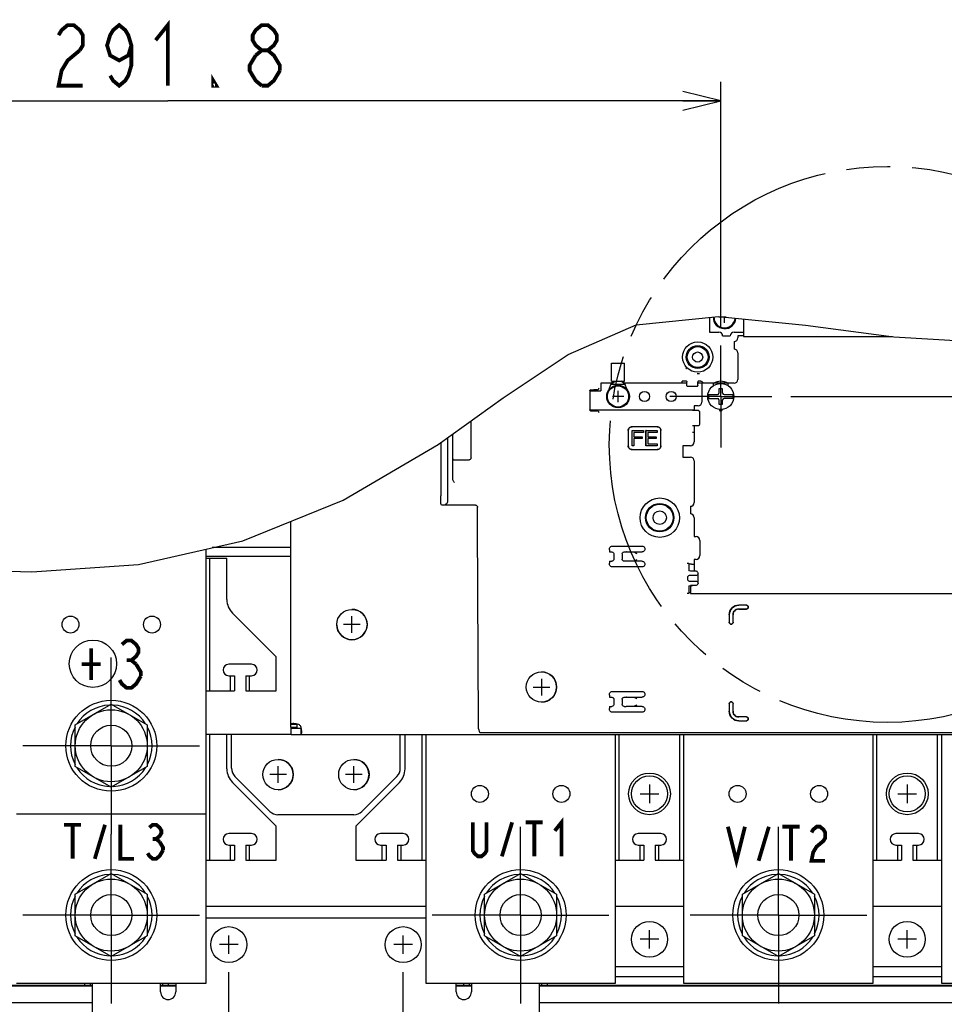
# Model space of a CAD drawing. Extents: x 31 to 410, y 34 to 287.
# Tile 28 of 34: x 219 to 268, y 76 to 128. Entities that reach past the tile are written whole.
import ezdxf

# ---------------------------------------------------------------- set-up
doc = ezdxf.new("R2010")
doc.units = 0
doc.header["$LTSCALE"] = 23.1
doc.linetypes.add('CENTER', pattern=[0.6, 0.375, -0.075, 0.075, -0.075])
doc.linetypes.add('PHANTOM', pattern=[0.8, 0.45, -0.05, 0.1, -0.05, 0.1, -0.05])
doc.layers.get('0').update_dxf_attribs({"linetype": 'CONTINUOUS'})
for name, color, linetype in [('ALL_AXIS', 7, 'CONTINUOUS'), ('ALL_CURVE', 7, 'CONTINUOUS'), ('ALL_DIM', 7, 'CONTINUOUS'), ('ALL_FEATURES', 7, 'CONTINUOUS'), ('ALL_NOTE', 7, 'CONTINUOUS'), ('DEFAULT_3', 7, 'PHANTOM'), ('OBSTRUCTIVE_DTM', 7, 'CONTINUOUS')]:
    doc.layers.add(name, color=color, linetype=linetype)
doc.dimstyles.get("Standard").update_dxf_attribs({"dimtxt": 2.5, "dimasz": 2.5, "dimexe": 1.25, "dimexo": 0.625, "dimtad": 1, "dimcen": 2.5, "dimazin": 3, "dimtfac": 1, "dimtmove": 0, "dimatfit": 3})

# ---------------------------------------------------------------- blocks, each defined once
blk = doc.blocks.new('_OPEN')
at = {"color": 0, "linetype": 'BYBLOCK'}
for p, q in [((0, 0), (-1, 0.25)), ((-1, -0.25), (0, 0)), ((-1, 0), (0, 0))]:
    blk.add_line(p, q, dxfattribs=at)
blk = doc.blocks.new('*D19')
at = {"layer": 'ALL_DIM', "color": 2, "linetype": 'CONTINUOUS'}
for p, q in [((171.355, 73.333), (171.355, 78.333)), ((171.355, 78.333), (171.355, 72.593)), ((224.725, 73.333), (170.355, 73.333)), ((171.355, 60.933), (171.355, 72.593)), ((193.075, 71.853), (170.355, 71.853)), ((171.355, 71.853), (171.355, 60.933))]:
    blk.add_line(p, q, dxfattribs=at)
at = {"layer": 'ALL_DIM', "color": 2, "linetype": 'CONTINUOUS', "xscale": 2, "yscale": 2, "zscale": 2}
for p, rotation in [((171.355, 73.333), 270), ((171.355, 71.853), 90)]:
    blk.add_blockref('_OPEN', p, dxfattribs=dict(at, rotation=rotation))
blk = doc.blocks.new('*D22')
at = {"layer": 'ALL_DIM', "color": 2, "linetype": 'CONTINUOUS'}
for p, q in [((259.525, 107.873), (305.237, 107.873)), ((304.237, 107.873), (304.237, 89.863)), ((304.237, 71.853), (304.237, 89.863)), ((275.875, 71.853), (305.237, 71.853))]:
    blk.add_line(p, q, dxfattribs=at)
at = {"layer": 'ALL_DIM', "color": 2, "linetype": 'CONTINUOUS', "xscale": 2, "yscale": 2, "zscale": 2}
for p, rotation in [((304.237, 107.873), 90), ((304.237, 71.853), 270)]:
    blk.add_blockref('_OPEN', p, dxfattribs=dict(at, rotation=rotation))
blk = doc.blocks.new('*D23')
at = {"layer": 'ALL_DIM', "color": 2, "linetype": 'CONTINUOUS'}
for p, q in [((197.475, 76.253), (197.475, 124.48)), ((255.835, 111.563), (255.835, 124.48)), ((197.475, 123.48), (226.655, 123.48)), ((255.835, 123.48), (226.655, 123.48))]:
    blk.add_line(p, q, dxfattribs=at)
at = {"layer": 'ALL_DIM', "color": 2, "linetype": 'CONTINUOUS', "xscale": 2, "yscale": 2, "zscale": 2, "rotation": 180}
blk.add_blockref('_OPEN', (197.475, 123.48), dxfattribs=at)
at = {"layer": 'ALL_DIM', "color": 2, "linetype": 'CONTINUOUS', "xscale": 2, "yscale": 2, "zscale": 2}
blk.add_blockref('_OPEN', (255.835, 123.48), dxfattribs=at)

msp = doc.modelspace()

# ---------------------------------------------------------------- linework, layer by layer
at = {"color": 7, "linetype": 'CONTINUOUS'}
for p, q in [((251.367, 111.655), (255.713, 112.092)), ((255.713, 112.092), (260.306, 111.642)), ((247.777, 110.097), (251.367, 111.655)), ((260.306, 111.642), (264.965, 111.022)), ((264.965, 111.022), (268.914, 110.781)), ((244.356, 107.803), (247.777, 110.097)), ((240.931, 105.33), (244.356, 107.803)), ((235.906, 102.392), (240.931, 105.33)), ((230.61, 100.259), (235.906, 102.392)), ((225.119, 99.006), (230.61, 100.259)), ((219.487, 98.619), (225.119, 99.006)), ((213.78, 98.762), (219.487, 98.619))]:
    msp.add_line(p, q, dxfattribs=at)
msp.add_circle((222.707, 93.762), 1.25, dxfattribs=at)
at = {"layer": 'ALL_AXIS', "color": 7, "linetype": 'CONTINUOUS'}
for p, q in [((255.235, 112.044), (255.235, 111.273)), ((255.235, 111.273), (255.735, 111.273)), ((256.535, 111.273), (257.035, 111.273)), ((255.935, 111.073), (256.335, 111.073)), ((256.535, 110.773), (256.535, 110.373)), ((256.735, 111.073), (256.735, 110.973)), ((257.035, 111.073), (256.735, 111.073)), ((256.735, 110.173), (256.735, 108.773)), ((250.075, 108.673), (250.075, 109.623)), ((250.075, 109.623), (250.755, 109.623)), ((250.755, 108.673), (250.755, 109.623)), ((250.033, 108.513), (250.245, 108.673)), ((250.033, 108.513), (250.162, 108.673)), ((250.075, 108.673), (250.755, 108.673)), ((250.797, 108.513), (250.585, 108.673)), ((250.797, 108.513), (250.667, 108.673)), ((254.835, 108.573), (254.835, 107.573)), ((255.455, 108.573), (254.835, 108.573)), ((255.455, 108.438), (255.455, 108.573)), ((256.215, 108.573), (256.215, 108.438)), ((256.535, 108.573), (256.215, 108.573)), ((254.435, 107.373), (254.435, 107.133)), ((254.635, 107.373), (254.435, 107.373)), ((254.435, 106.333), (254.435, 105.473)), ((253.835, 105.273), (253.835, 104.673)), ((254.235, 105.273), (253.835, 105.273)), ((253.835, 104.673), (254.235, 104.673)), ((254.435, 104.473), (254.435, 102.273)), ((254.235, 102.073), (254.235, 101.673)), ((254.435, 101.473), (254.435, 100.473)), ((254.435, 100.473), (254.535, 100.473)), ((254.735, 100.273), (254.735, 99.473)), ((254.535, 99.273), (254.435, 99.273)), ((254.435, 99.273), (254.435, 98.645)), ((254.235, 97.873), (254.235, 97.473)), ((254.235, 97.473), (268.135, 97.473)), ((231.075, 93.733), (229.875, 93.733)), ((229.875, 93.133), (230.175, 93.133)), ((229.975, 92.333), (229.975, 93.133)), ((230.175, 93.133), (230.175, 92.333)), ((230.775, 93.133), (230.775, 92.333)), ((230.775, 93.133), (231.075, 93.133)), ((230.975, 92.333), (230.975, 93.133)), ((228.875, 92.333), (230.175, 92.333)), ((230.775, 92.333), (232.375, 92.333)), ((221.775, 90.529), (223.675, 91.626)), ((223.675, 91.626), (225.575, 90.529)), ((221.775, 88.336), (221.775, 90.529)), ((225.575, 90.529), (225.575, 88.336)), ((233.475, 90.393), (233.155, 90.393)), ((233.175, 90.033), (233.175, 90.353)), ((233.175, 90.033), (233.396, 90.033)), ((223.675, 87.239), (221.775, 88.336)), ((225.575, 88.336), (223.675, 87.239)), ((231.075, 84.793), (229.875, 84.793)), ((239.075, 84.793), (237.875, 84.793)), ((252.675, 84.793), (251.475, 84.793)), ((266.275, 84.793), (265.075, 84.793)), ((229.875, 84.193), (230.175, 84.193)), ((229.975, 83.393), (229.975, 84.193)), ((230.175, 84.193), (230.175, 83.393)), ((230.775, 84.193), (230.775, 83.393)), ((230.775, 84.193), (231.075, 84.193)), ((230.975, 83.393), (230.975, 84.193)), ((237.875, 84.193), (238.175, 84.193)), ((237.975, 83.393), (237.975, 84.193)), ((238.175, 84.193), (238.175, 83.393)), ((238.775, 84.193), (239.075, 84.193)), ((238.775, 84.193), (238.775, 83.393)), ((238.975, 83.393), (238.975, 84.193)), ((251.475, 84.193), (251.775, 84.193)), ((251.575, 83.393), (251.575, 84.193)), ((251.775, 84.193), (251.775, 83.393)), ((252.375, 84.193), (252.675, 84.193)), ((252.375, 84.193), (252.375, 83.393)), ((252.575, 83.393), (252.575, 84.193)), ((265.075, 84.193), (265.375, 84.193)), ((265.175, 83.393), (265.175, 84.193)), ((265.375, 84.193), (265.375, 83.393)), ((265.975, 84.193), (266.275, 84.193)), ((265.975, 84.193), (265.975, 83.393)), ((266.175, 83.393), (266.175, 84.193)), ((228.875, 83.393), (230.175, 83.393)), ((230.775, 83.393), (232.375, 83.393)), ((236.575, 83.393), (238.175, 83.393)), ((238.775, 83.393), (240.075, 83.393)), ((250.475, 83.393), (251.775, 83.393)), ((252.375, 83.393), (253.675, 83.393)), ((264.075, 83.393), (265.375, 83.393)), ((265.975, 83.393), (267.275, 83.393)), ((221.775, 81.589), (223.675, 82.686)), ((223.675, 82.686), (225.575, 81.589)), ((243.375, 81.589), (245.275, 82.686)), ((245.275, 82.686), (247.175, 81.589)), ((256.975, 81.589), (258.875, 82.686)), ((258.875, 82.686), (260.775, 81.589)), ((221.775, 79.396), (221.775, 81.589)), ((225.575, 81.589), (225.575, 79.396)), ((243.375, 79.396), (243.375, 81.589)), ((247.175, 81.589), (247.175, 79.396)), ((256.975, 79.396), (256.975, 81.589)), ((260.775, 81.589), (260.775, 79.396)), ((223.675, 78.299), (221.775, 79.396)), ((225.575, 79.396), (223.675, 78.299)), ((245.275, 78.299), (243.375, 79.396)), ((247.175, 79.396), (245.275, 78.299)), ((258.875, 78.299), (256.975, 79.396)), ((260.775, 79.396), (258.875, 78.299))]:
    msp.add_line(p, q, dxfattribs=at)
at = {"layer": 'ALL_AXIS', "color": 7, "linetype": 'CENTER'}
for p, q in [((255.835, 107.873), (255.835, 110.563)), ((255.835, 107.873), (253.144, 107.873)), ((255.835, 107.873), (255.835, 105.182)), ((255.835, 107.873), (258.525, 107.873)), ((223.675, 89.433), (223.675, 94.093)), ((223.675, 89.433), (219.015, 89.433)), ((223.675, 89.433), (223.675, 84.773)), ((223.675, 89.433), (228.335, 89.433)), ((223.675, 80.493), (223.675, 84.773)), ((245.275, 80.493), (245.275, 85.153)), ((258.875, 80.493), (258.875, 85.153)), ((223.675, 80.493), (219.015, 80.493)), ((223.675, 80.493), (223.675, 75.833)), ((223.675, 80.493), (228.335, 80.493)), ((245.275, 80.493), (240.615, 80.493)), ((245.275, 80.493), (249.935, 80.493)), ((245.275, 80.493), (245.275, 75.833)), ((258.875, 80.493), (254.215, 80.493)), ((258.875, 80.493), (263.535, 80.493)), ((258.875, 80.493), (258.875, 75.833)), ((229.875, 73.333), (229.875, 77.483)), ((239.075, 73.333), (239.075, 77.483))]:
    msp.add_line(p, q, dxfattribs=at)
at = {"layer": 'ALL_AXIS', "color": 3, "linetype": 'CONTINUOUS'}
msp.add_line((233.175, 90.353), (233.396, 90.353), dxfattribs=at)
at = {"layer": 'ALL_AXIS', "color": 7, "linetype": 'CONTINUOUS'}
for centre, radius in [((250.415, 107.873), 0.6), ((250.415, 107.873), 0.59), ((221.525, 95.833), 0.448), ((225.825, 95.833), 0.448), ((223.675, 89.433), 2.4), ((223.675, 89.433), 1.9), ((223.675, 89.433), 1.086), ((243.125, 86.893), 0.448), ((247.425, 86.893), 0.448), ((256.725, 86.893), 0.448), ((261.025, 86.893), 0.448), ((223.675, 80.493), 2.4), ((245.275, 80.493), 2.4), ((258.875, 80.493), 2.4), ((223.675, 80.493), 1.9), ((245.275, 80.493), 1.9), ((258.875, 80.493), 1.9), ((223.675, 80.493), 1.086), ((245.275, 80.493), 1.086), ((258.875, 80.493), 1.086)]:
    msp.add_circle(centre, radius, dxfattribs=at)
for centre, radius, start, end in [((256.035, 112.053), 0.6, 178.8872, 355.1692), ((256.035, 112.053), 0.59, 178.7704, 355.1823), ((255.735, 111.073), 0.2, 0, 90), ((256.535, 111.073), 0.2, 90, 180), ((256.535, 110.973), 0.2, 270, 360), ((256.535, 110.173), 0.2, 0, 90), ((256.535, 108.773), 0.2, 270, 0), ((254.635, 107.573), 0.2, 270, 0), ((255.835, 107.173), 0.07, 162.1331, 17.8669), ((254.235, 105.473), 0.2, 270, 0), ((254.235, 104.473), 0.2, 360, 90), ((254.235, 102.273), 0.2, 270, 360), ((254.235, 101.473), 0.2, 0, 90), ((254.535, 100.273), 0.2, 360, 90), ((254.535, 99.473), 0.2, 270, 0), ((254.235, 98.073), 0.2, 270, 300.5293), ((236.375, 95.833), 0.8, 1.9964, 90), ((236.375, 95.833), 0.8, 181.9964, 357.8994), ((229.875, 93.433), 0.3, 90, 270), ((231.075, 93.433), 0.3, 270, 90), ((246.375, 92.533), 0.8, 1.9964, 90), ((246.375, 92.533), 0.8, 270, 357.8994), ((223.675, 89.433), 2.15, 92.7017, 147.3592), ((223.675, 89.433), 2.15, 32.6408, 87.2983), ((223.675, 89.433), 2.15, 152.6408, 207.3592), ((223.675, 89.433), 2.15, 332.6408, 27.3592), ((232.475, 87.913), 0.8, 1.9964, 90), ((236.475, 87.913), 0.8, 1.9964, 90), ((223.675, 89.433), 2.15, 212.6408, 267.2983), ((223.675, 89.433), 2.15, 272.7017, 327.3592), ((232.475, 87.913), 0.8, 270, 357.8994), ((236.475, 87.913), 0.8, 270, 357.8994), ((229.875, 84.493), 0.3, 90, 270), ((231.075, 84.493), 0.3, 270, 90), ((237.875, 84.493), 0.3, 90, 270), ((239.075, 84.493), 0.3, 270, 90), ((251.475, 84.493), 0.3, 90, 270), ((252.675, 84.493), 0.3, 270, 90), ((265.075, 84.493), 0.3, 90, 270), ((266.275, 84.493), 0.3, 270, 90), ((223.675, 80.493), 2.15, 92.7017, 147.3592), ((223.675, 80.493), 2.15, 32.6408, 87.2983), ((245.275, 80.493), 2.15, 92.7017, 147.3592), ((245.275, 80.493), 2.15, 32.6408, 87.2983), ((258.875, 80.493), 2.15, 92.7017, 147.3592), ((258.875, 80.493), 2.15, 32.6408, 87.2983), ((223.675, 80.493), 2.15, 152.6408, 207.3592), ((223.675, 80.493), 2.15, 332.6408, 27.3592), ((245.275, 80.493), 2.15, 152.6408, 207.3592), ((245.275, 80.493), 2.15, 332.6408, 27.3592), ((258.875, 80.493), 2.15, 152.6408, 207.3592), ((258.875, 80.493), 2.15, 332.6408, 27.3592), ((223.675, 80.493), 2.15, 212.6408, 267.2983), ((223.675, 80.493), 2.15, 272.7017, 327.3592), ((245.275, 80.493), 2.15, 212.6408, 267.2983), ((245.275, 80.493), 2.15, 272.7017, 327.3592), ((258.875, 80.493), 2.15, 212.6408, 267.2983), ((258.875, 80.493), 2.15, 272.7017, 327.3592)]:
    msp.add_arc(centre, radius, start, end, dxfattribs=at)
at = {"layer": 'ALL_CURVE', "color": 40, "linetype": 'CONTINUOUS'}
for p, q in [((256.117, 112.053), (255.735, 112.053)), ((256.035, 111.753), (256.035, 112.061)), ((250.415, 107.573), (250.415, 108.173)), ((250.715, 107.873), (250.115, 107.873)), ((236.375, 95.393), (236.375, 96.273)), ((236.815, 95.833), (235.935, 95.833)), ((245.935, 92.533), (246.815, 92.533)), ((246.375, 92.973), (246.375, 92.093)), ((232.915, 87.913), (232.035, 87.913)), ((232.475, 87.473), (232.475, 88.353)), ((236.915, 87.913), (236.035, 87.913)), ((236.475, 87.473), (236.475, 88.353)), ((252.075, 87.383), (252.075, 86.403)), ((265.675, 87.383), (265.675, 86.403)), ((251.585, 86.893), (252.565, 86.893)), ((265.185, 86.893), (266.165, 86.893)), ((252.075, 78.723), (252.075, 79.703)), ((265.675, 78.723), (265.675, 79.703)), ((229.875, 78.443), (229.875, 79.423)), ((239.075, 78.443), (239.075, 79.423)), ((252.565, 79.213), (251.585, 79.213)), ((266.165, 79.213), (265.185, 79.213)), ((230.365, 78.933), (229.385, 78.933)), ((239.565, 78.933), (238.585, 78.933))]:
    msp.add_line(p, q, dxfattribs=at)
at = {"layer": 'ALL_DIM', "color": 2, "linetype": 'CONTINUOUS', "const_width": 0.2}
for points in [[(220.895, 126.947), (221.055, 127.213), (221.375, 127.48), (221.695, 127.48), (222.015, 127.213), (222.175, 126.947), (222.175, 126.413), (222.015, 126.147)], [(224.735, 126.413), (224.575, 125.88), (224.095, 125.613), (223.615, 125.88), (223.455, 126.413), (223.615, 126.947), (223.775, 127.213), (224.095, 127.48), (224.415, 127.213), (224.575, 126.947), (224.735, 126.413), (224.735, 125.347), (224.575, 124.813), (224.415, 124.547), (224.095, 124.28), (223.775, 124.547), (223.615, 124.813)], [(226.015, 126.68), (226.655, 127.48), (226.655, 124.28)], [(231.615, 126.147), (231.295, 126.413), (231.135, 126.68), (231.135, 126.947), (231.295, 127.213), (231.615, 127.48), (231.935, 127.48), (232.255, 127.213), (232.415, 126.947), (232.415, 126.68), (232.255, 126.413), (231.935, 126.147)], [(222.015, 126.147), (221.375, 125.613), (221.055, 125.08), (220.895, 124.28), (222.175, 124.28)], [(231.615, 124.28), (231.295, 124.547), (231.135, 124.813), (230.975, 125.08), (230.975, 125.347), (231.295, 125.88)], [(231.295, 125.88), (231.615, 126.147), (231.935, 126.147), (232.255, 125.88), (232.415, 125.613), (232.575, 125.347), (232.575, 125.08)], [(229.215, 124.28), (229.055, 124.28), (229.055, 124.547), (229.215, 124.28)], [(232.575, 125.08), (232.255, 124.547), (231.935, 124.28), (231.615, 124.28)]]:
    msp.add_lwpolyline(points, dxfattribs=at)
at = {"layer": 'ALL_FEATURES', "color": 7, "linetype": 'CONTINUOUS'}
for p, q in [((257.035, 111.963), (257.035, 111.033)), ((257.035, 111.033), (264.889, 111.033)), ((253.79, 108.573), (253.79, 108.677)), ((253.936, 108.677), (253.79, 108.677)), ((254.036, 108.671), (254.049, 108.633)), ((254.633, 108.671), (254.62, 108.633)), ((254.779, 108.677), (254.733, 108.677)), ((248.924, 108.179), (248.929, 108.194)), ((248.924, 108.179), (248.924, 108.179)), ((248.935, 108.203), (248.935, 107.142)), ((248.953, 108.223), (248.97, 108.23)), ((248.968, 108.23), (249.135, 108.23)), ((248.97, 108.23), (248.986, 108.233)), ((248.986, 108.233), (248.986, 108.233)), ((249.155, 108.223), (249.135, 108.23)), ((249.155, 108.173), (249.155, 108.223)), ((249.312, 108.223), (249.155, 108.223)), ((249.318, 108.223), (249.312, 108.223)), ((249.955, 108.256), (250.033, 108.513)), ((250.797, 108.513), (250.033, 108.513)), ((250.874, 108.256), (250.797, 108.513)), ((254.049, 108.453), (254.049, 108.633)), ((254.56, 108.393), (254.109, 108.393)), ((254.62, 108.453), (254.62, 108.633)), ((254.879, 108.577), (254.879, 108.573)), ((255.735, 108.283), (255.735, 108.053)), ((255.935, 108.283), (255.735, 108.283)), ((255.935, 108.053), (255.935, 108.283)), ((255.186, 107.973), (255.655, 107.973)), ((255.186, 107.773), (255.655, 107.773)), ((255.735, 107.693), (255.735, 107.463)), ((255.935, 107.463), (255.935, 107.693)), ((256.015, 107.973), (256.483, 107.973)), ((256.483, 107.773), (256.015, 107.773)), ((248.929, 107.151), (248.924, 107.166)), ((248.924, 107.166), (248.924, 107.166)), ((248.97, 107.115), (248.953, 107.122)), ((248.968, 107.116), (249.135, 107.116)), ((248.986, 107.112), (248.97, 107.115)), ((248.986, 107.112), (248.986, 107.112)), ((249.155, 107.123), (249.135, 107.116)), ((249.155, 107.123), (249.155, 107.173)), ((249.155, 107.123), (249.312, 107.123)), ((249.312, 107.123), (249.318, 107.122)), ((254.276, 107.152), (254.276, 107.173)), ((254.635, 107.133), (254.335, 107.133)), ((255.735, 107.463), (255.935, 107.463)), ((242.659, 104.628), (242.659, 106.578)), ((254.735, 106.433), (254.735, 107.033)), ((250.952, 106.075), (250.952, 105.27)), ((250.955, 106.073), (250.955, 105.272)), ((252.477, 106.275), (251.152, 106.275)), ((252.475, 106.273), (251.154, 106.273)), ((251.155, 105.273), (251.155, 106.073)), ((251.155, 106.073), (251.755, 106.073)), ((251.157, 106.07), (251.155, 106.073)), ((251.157, 105.275), (251.157, 106.07)), ((251.157, 106.07), (251.752, 106.07)), ((251.752, 106.07), (251.755, 106.073)), ((251.752, 106.07), (251.752, 105.973)), ((251.755, 106.073), (251.755, 105.97)), ((251.888, 105.273), (251.888, 106.073)), ((251.888, 106.073), (252.488, 106.073)), ((251.891, 106.07), (251.888, 106.073)), ((251.891, 105.275), (251.891, 106.07)), ((251.891, 106.07), (252.485, 106.07)), ((252.485, 106.07), (252.488, 106.073)), ((252.485, 106.07), (252.485, 105.973)), ((252.488, 106.073), (252.488, 105.97)), ((252.675, 105.272), (252.675, 106.073)), ((252.677, 105.27), (252.677, 106.075)), ((254.335, 106.333), (254.635, 106.333)), ((241.415, 105.679), (241.415, 102.297)), ((241.693, 103.506), (241.693, 105.881)), ((241.7, 104.573), (241.7, 105.885)), ((251.252, 105.973), (251.252, 105.746)), ((251.752, 105.973), (251.252, 105.973)), ((251.252, 105.973), (251.255, 105.97)), ((251.252, 105.746), (251.255, 105.749)), ((251.252, 105.746), (251.685, 105.746)), ((251.252, 105.65), (251.252, 105.275)), ((251.685, 105.65), (251.252, 105.65)), ((251.252, 105.65), (251.255, 105.647)), ((251.255, 105.97), (251.255, 105.749)), ((251.755, 105.97), (251.255, 105.97)), ((251.255, 105.749), (251.688, 105.749)), ((251.255, 105.647), (251.255, 105.273)), ((251.688, 105.647), (251.255, 105.647)), ((251.685, 105.746), (251.688, 105.749)), ((251.685, 105.746), (251.685, 105.65)), ((251.685, 105.65), (251.688, 105.647)), ((251.688, 105.749), (251.688, 105.647)), ((251.752, 105.973), (251.755, 105.97)), ((251.985, 105.973), (251.985, 105.746)), ((252.485, 105.973), (251.985, 105.973)), ((251.985, 105.973), (251.988, 105.97)), ((251.985, 105.746), (251.988, 105.749)), ((251.985, 105.746), (252.418, 105.746)), ((251.985, 105.65), (251.985, 105.372)), ((252.418, 105.65), (251.985, 105.65)), ((251.985, 105.65), (251.988, 105.647)), ((251.988, 105.97), (251.988, 105.749)), ((252.488, 105.97), (251.988, 105.97)), ((251.988, 105.749), (252.421, 105.749)), ((251.988, 105.647), (251.988, 105.375)), ((252.421, 105.647), (251.988, 105.647)), ((252.418, 105.746), (252.421, 105.749)), ((252.418, 105.746), (252.418, 105.65)), ((252.418, 105.65), (252.421, 105.647)), ((252.421, 105.749), (252.421, 105.647)), ((252.485, 105.973), (252.488, 105.97)), ((254.348, 105.991), (254.435, 105.991)), ((241.065, 105.427), (241.065, 102.628)), ((251.152, 105.07), (252.477, 105.07)), ((251.154, 105.073), (252.475, 105.073)), ((251.157, 105.275), (251.155, 105.273)), ((251.255, 105.273), (251.155, 105.273)), ((251.252, 105.275), (251.157, 105.275)), ((251.252, 105.275), (251.255, 105.273)), ((251.891, 105.275), (251.888, 105.273)), ((252.488, 105.273), (251.888, 105.273)), ((252.485, 105.275), (251.891, 105.275)), ((251.985, 105.372), (251.988, 105.375)), ((251.985, 105.372), (252.485, 105.372)), ((251.988, 105.375), (252.488, 105.375)), ((252.485, 105.372), (252.488, 105.375)), ((252.485, 105.372), (252.485, 105.275)), ((252.485, 105.275), (252.488, 105.273)), ((252.488, 105.375), (252.488, 105.273)), ((241.7, 104.573), (241.713, 104.534)), ((241.813, 104.528), (242.559, 104.528)), ((241.104, 102.133), (241.072, 102.229)), ((242.896, 102.133), (241.104, 102.133)), ((241.415, 102.297), (241.414, 102.291)), ((242.996, 101.186), (242.996, 102.033)), ((233.155, 90.393), (233.155, 101.284)), ((242.996, 101.115), (242.996, 101.186)), ((243.046, 90.614), (242.996, 101.115)), ((249.965, 99.771), (249.965, 99.823)), ((250.115, 99.973), (251.685, 99.973)), ((233.155, 99.433), (228.675, 99.433)), ((228.675, 99.333), (229.775, 99.333)), ((228.875, 92.333), (228.875, 99.333)), ((229.775, 97.147), (229.775, 99.333)), ((249.97, 99.671), (249.995, 99.663)), ((249.995, 99.663), (250.095, 99.663)), ((250.195, 99.563), (250.195, 99.282)), ((250.635, 99.563), (250.635, 99.282)), ((250.735, 99.663), (250.835, 99.663)), ((250.864, 99.673), (250.835, 99.663)), ((250.864, 99.673), (251.685, 99.673)), ((249.965, 99.022), (249.965, 99.074)), ((249.97, 99.174), (249.995, 99.182)), ((249.995, 99.182), (250.095, 99.182)), ((251.685, 98.873), (250.115, 98.873)), ((250.835, 99.182), (250.735, 99.182)), ((250.864, 99.173), (250.835, 99.182)), ((251.193, 99.173), (250.864, 99.173)), ((251.685, 99.173), (251.193, 99.173)), ((254.151, 99.051), (254.151, 98.771)), ((254.156, 99.051), (254.188, 99.019)), ((254.287, 99.014), (254.435, 99.014)), ((254.085, 98.322), (254.085, 98.223)), ((254.235, 98.645), (254.156, 98.671)), ((254.535, 98.422), (254.185, 98.422)), ((254.535, 98.645), (254.235, 98.645)), ((254.635, 98), (254.635, 98.545)), ((254.151, 97.774), (254.151, 97.494)), ((254.156, 97.874), (254.235, 97.9)), ((254.185, 98.123), (254.535, 98.123)), ((254.535, 97.9), (254.235, 97.9)), ((254.151, 97.492), (254.156, 97.494)), ((254.156, 97.494), (254.188, 97.526)), ((257.187, 96.853), (256.784, 96.853)), ((257.187, 96.853), (256.784, 96.853)), ((257.285, 96.751), (257.285, 96.755)), ((257.285, 96.75), (257.285, 96.755)), ((232.375, 94.133), (230.067, 96.44)), ((256.284, 96.353), (256.284, 95.95)), ((256.285, 96.353), (256.285, 95.951)), ((256.485, 95.951), (256.485, 96.353)), ((256.485, 95.95), (256.485, 96.352)), ((256.784, 96.653), (257.187, 96.653)), ((256.785, 96.652), (257.187, 96.652)), ((256.382, 95.852), (256.387, 95.852)), ((256.383, 95.853), (256.387, 95.853)), ((232.375, 92.333), (232.375, 94.133)), ((228.675, 92.333), (228.875, 92.333)), ((249.965, 92.101), (249.965, 92.153)), ((250.115, 92.303), (251.685, 92.303)), ((249.97, 92.001), (249.995, 91.993)), ((249.97, 91.504), (249.995, 91.512)), ((249.995, 91.993), (250.095, 91.993)), ((249.995, 91.512), (250.095, 91.512)), ((250.195, 91.893), (250.195, 91.612)), ((250.635, 91.893), (250.635, 91.612)), ((250.735, 91.993), (250.835, 91.993)), ((250.735, 91.512), (250.835, 91.512)), ((250.864, 92.003), (250.835, 91.993)), ((250.864, 91.503), (250.835, 91.512)), ((250.864, 92.003), (251.193, 92.003)), ((251.685, 91.503), (250.864, 91.503)), ((251.194, 92.003), (251.685, 92.003)), ((256.284, 91.655), (256.284, 91.252)), ((256.285, 91.655), (256.285, 91.252)), ((256.387, 91.753), (256.382, 91.753)), ((256.387, 91.753), (256.383, 91.753)), ((256.485, 91.252), (256.485, 91.655)), ((256.485, 91.253), (256.485, 91.655)), ((249.965, 91.352), (249.965, 91.404)), ((251.685, 91.203), (250.115, 91.203)), ((233.475, 90.551), (233.155, 90.551)), ((257.187, 90.953), (256.784, 90.953)), ((256.784, 90.753), (257.187, 90.753)), ((256.784, 90.752), (257.187, 90.752)), ((257.187, 90.953), (256.785, 90.953)), ((257.285, 90.851), (257.285, 90.855)), ((257.285, 90.85), (257.285, 90.855)), ((233.175, 90.033), (228.675, 90.033)), ((228.875, 83.393), (228.875, 90.033)), ((229.775, 88.207), (229.775, 90.033)), ((230.025, 88.241), (230.025, 90.033)), ((233.396, 90.033), (280.654, 90.033)), ((233.673, 90.353), (233.673, 90.033)), ((238.925, 88.241), (238.925, 90.033)), ((239.175, 88.207), (239.175, 90.033)), ((240.075, 83.393), (240.075, 90.033)), ((243.052, 90.319), (243.111, 90.143)), ((243.311, 90.133), (275.638, 90.133)), ((250.475, 83.393), (250.475, 90.033)), ((253.675, 83.393), (253.675, 90.033)), ((264.075, 83.393), (264.075, 90.033)), ((267.275, 83.393), (267.275, 90.033)), ((232.375, 85.193), (230.067, 87.5)), ((230.2, 87.817), (232.049, 85.968)), ((238.882, 87.5), (236.575, 85.193)), ((236.9, 85.968), (238.749, 87.817)), ((236.476, 85.793), (232.473, 85.793)), ((232.375, 83.393), (232.375, 85.193)), ((236.575, 85.193), (236.575, 83.393)), ((228.675, 83.393), (228.875, 83.393)), ((240.075, 83.393), (240.275, 83.393)), ((250.275, 83.393), (250.475, 83.393)), ((253.675, 83.393), (253.875, 83.393)), ((263.875, 83.393), (264.075, 83.393)), ((267.275, 83.393), (267.475, 83.393)), ((240.275, 80.953), (228.675, 80.953)), ((253.875, 80.953), (250.275, 80.953)), ((267.475, 80.953), (263.875, 80.953)), ((253.875, 77.753), (250.275, 77.753)), ((267.475, 77.753), (263.875, 77.753)), ((250.275, 77.253), (253.875, 77.253)), ((263.875, 77.253), (267.475, 77.253)), ((222.275, 76.793), (222.275, 76.893)), ((222.575, 76.793), (222.575, 76.893)), ((226.375, 76.893), (226.375, 76.793)), ((226.675, 76.893), (226.675, 76.793)), ((242.275, 76.793), (242.275, 76.893)), ((242.575, 76.793), (242.575, 76.893)), ((246.375, 76.893), (246.375, 76.793)), ((246.675, 76.893), (246.675, 76.793))]:
    msp.add_line(p, q, dxfattribs=at)
at = {"layer": 'ALL_FEATURES', "color": 3, "linetype": 'CONTINUOUS'}
for p, q in [((248.935, 108.173), (249.515, 108.173)), ((249.515, 108.573), (249.515, 108.173)), ((250.081, 108.573), (249.515, 108.573)), ((254.049, 108.573), (250.748, 108.573)), ((254.835, 108.573), (254.62, 108.573)), ((256.135, 108.573), (255.455, 108.573)), ((248.935, 107.173), (254.435, 107.173)), ((255.766, 107.173), (255.903, 107.173)), ((228.675, 76.893), (228.675, 99.817)), ((233.155, 99.893), (229.004, 99.893)), ((233.475, 90.551), (233.475, 90.393)), ((233.396, 90.353), (233.673, 90.353)), ((240.275, 90.033), (240.275, 76.893)), ((250.275, 76.893), (250.275, 90.033)), ((253.875, 90.033), (253.875, 76.893)), ((263.875, 76.893), (263.875, 90.033)), ((267.475, 90.033), (267.475, 76.893)), ((218.675, 85.833), (228.675, 85.833)), ((240.275, 80.333), (228.675, 80.333)), ((189.135, 76.793), (222.675, 76.793)), ((193.975, 76.753), (222.675, 76.753)), ((218.675, 76.893), (228.675, 76.893)), ((222.675, 76.893), (222.675, 71.133)), ((226.275, 76.433), (226.275, 76.893)), ((226.275, 76.793), (227.075, 76.793)), ((226.275, 76.753), (227.075, 76.753)), ((227.075, 76.893), (227.075, 76.433)), ((240.275, 76.893), (250.275, 76.893)), ((241.875, 76.433), (241.875, 76.893)), ((241.875, 76.793), (242.675, 76.793)), ((241.875, 76.753), (242.675, 76.753)), ((242.675, 76.893), (242.675, 76.433)), ((246.275, 71.133), (246.275, 76.893)), ((246.275, 76.793), (279.815, 76.793)), ((246.275, 76.753), (274.975, 76.753)), ((253.875, 76.893), (263.875, 76.893)), ((267.475, 76.893), (277.475, 76.893)), ((222.675, 75.853), (193.675, 75.853)), ((275.275, 75.853), (246.275, 75.853))]:
    msp.add_line(p, q, dxfattribs=at)
at = {"layer": 'ALL_FEATURES', "color": 7, "linetype": 'CONTINUOUS'}
for points in [[(253.999, 109.374), (254.014, 109.358), (254.03, 109.343)], [(254.036, 108.671), (254.032, 108.673), (254.022, 108.674), (254.006, 108.675), (253.986, 108.676), (253.962, 108.676), (253.936, 108.677)], [(254.587, 109.083), (254.599, 109.083), (254.611, 109.083), (254.624, 109.083), (254.637, 109.083), (254.651, 109.083), (254.666, 109.084), (254.683, 109.085), (254.7, 109.086), (254.72, 109.088)], [(254.733, 108.677), (254.707, 108.676), (254.683, 108.676), (254.663, 108.675), (254.647, 108.674), (254.637, 108.673), (254.633, 108.671)], [(254.779, 108.677), (254.805, 108.673), (254.829, 108.663), (254.849, 108.647), (254.865, 108.627), (254.875, 108.603), (254.879, 108.577)], [(248.929, 108.194), (248.939, 108.21), (248.953, 108.223)], [(249.318, 108.223), (249.337, 108.226), (249.356, 108.232), (249.374, 108.243), (249.389, 108.258), (249.402, 108.275), (249.41, 108.297), (249.414, 108.321)], [(254.109, 108.393), (254.091, 108.395), (254.074, 108.404), (254.061, 108.417), (254.052, 108.434), (254.049, 108.453)], [(254.62, 108.453), (254.617, 108.434), (254.608, 108.417), (254.595, 108.404), (254.578, 108.395), (254.56, 108.393)], [(248.953, 107.122), (248.939, 107.135), (248.929, 107.151)], [(249.414, 107.024), (249.41, 107.048), (249.402, 107.07), (249.389, 107.088), (249.374, 107.102), (249.356, 107.113), (249.337, 107.12), (249.318, 107.122)], [(254.735, 107.033), (254.731, 107.058), (254.721, 107.083), (254.705, 107.103), (254.685, 107.119), (254.66, 107.129), (254.635, 107.133)], [(250.952, 106.075), (250.957, 106.12), (250.972, 106.162), (250.995, 106.2), (251.027, 106.232), (251.065, 106.256), (251.107, 106.27), (251.152, 106.275)], [(251.154, 106.273), (251.11, 106.268), (251.068, 106.253), (251.03, 106.229), (250.998, 106.197), (250.974, 106.159), (250.96, 106.117), (250.955, 106.073)], [(252.675, 106.073), (252.67, 106.117), (252.655, 106.159), (252.631, 106.197), (252.599, 106.229), (252.561, 106.253), (252.519, 106.268), (252.475, 106.273)], [(252.477, 106.275), (252.522, 106.27), (252.564, 106.256), (252.602, 106.232), (252.634, 106.2), (252.658, 106.162), (252.672, 106.12), (252.677, 106.075)], [(254.635, 106.333), (254.66, 106.336), (254.685, 106.346), (254.705, 106.362), (254.721, 106.383), (254.731, 106.407), (254.735, 106.433)], [(251.152, 105.07), (251.107, 105.075), (251.065, 105.09), (251.027, 105.113), (250.995, 105.145), (250.972, 105.183), (250.957, 105.225), (250.952, 105.27)], [(250.955, 105.272), (250.96, 105.228), (250.974, 105.186), (250.998, 105.148), (251.03, 105.116), (251.068, 105.092), (251.11, 105.078), (251.154, 105.073)], [(252.475, 105.073), (252.519, 105.078), (252.561, 105.092), (252.599, 105.116), (252.631, 105.148), (252.655, 105.186), (252.67, 105.228), (252.675, 105.272)], [(252.677, 105.27), (252.672, 105.225), (252.658, 105.183), (252.634, 105.145), (252.602, 105.113), (252.564, 105.09), (252.522, 105.075), (252.477, 105.07)], [(241.713, 104.534), (241.717, 104.532), (241.727, 104.531), (241.743, 104.53), (241.763, 104.529), (241.787, 104.529), (241.813, 104.528)], [(242.659, 104.628), (242.655, 104.602), (242.645, 104.578), (242.629, 104.558), (242.609, 104.542), (242.585, 104.532), (242.559, 104.528)], [(241.791, 103.334), (241.758, 103.369), (241.73, 103.403), (241.709, 103.438), (241.697, 103.473), (241.693, 103.506)], [(241.072, 102.229), (241.071, 102.24), (241.069, 102.265), (241.068, 102.303), (241.067, 102.353), (241.066, 102.413), (241.066, 102.48), (241.065, 102.553), (241.065, 102.628)], [(241.316, 102.191), (241.344, 102.197), (241.368, 102.209), (241.387, 102.226), (241.402, 102.247), (241.411, 102.269), (241.414, 102.291)], [(241.783, 102.133), (241.75, 102.133), (241.716, 102.133), (241.682, 102.134), (241.647, 102.136), (241.613, 102.137)], [(242.896, 102.133), (242.922, 102.129), (242.946, 102.119), (242.967, 102.103), (242.982, 102.083), (242.992, 102.058), (242.996, 102.033)], [(249.965, 99.823), (249.97, 99.862), (249.985, 99.898), (250.009, 99.929), (250.04, 99.952), (250.076, 99.967), (250.115, 99.973)], [(251.685, 99.973), (251.724, 99.967), (251.76, 99.952), (251.791, 99.929), (251.814, 99.898), (251.829, 99.862), (251.835, 99.823)], [(251.835, 99.823), (251.829, 99.783), (251.814, 99.747), (251.791, 99.716), (251.76, 99.693), (251.724, 99.678), (251.685, 99.673)], [(249.965, 99.771), (249.965, 99.745), (249.966, 99.721), (249.967, 99.701), (249.968, 99.685), (249.969, 99.675), (249.97, 99.671)], [(250.095, 99.663), (250.12, 99.659), (250.145, 99.649), (250.165, 99.633), (250.181, 99.613), (250.191, 99.589), (250.195, 99.563)], [(250.635, 99.563), (250.638, 99.589), (250.648, 99.613), (250.664, 99.633), (250.685, 99.649), (250.709, 99.659), (250.735, 99.663)], [(251.193, 99.673), (251.233, 99.668), (251.276, 99.656), (251.321, 99.635), (251.367, 99.607), (251.415, 99.574)], [(249.97, 99.174), (249.969, 99.17), (249.968, 99.16), (249.967, 99.144), (249.966, 99.124), (249.965, 99.1), (249.965, 99.074)], [(250.115, 98.873), (250.076, 98.878), (250.04, 98.893), (250.009, 98.916), (249.985, 98.947), (249.97, 98.983), (249.965, 99.022)], [(250.195, 99.282), (250.191, 99.256), (250.181, 99.232), (250.165, 99.212), (250.145, 99.196), (250.12, 99.186), (250.095, 99.182)], [(250.735, 99.182), (250.709, 99.186), (250.685, 99.196), (250.664, 99.212), (250.648, 99.232), (250.638, 99.256), (250.635, 99.282)], [(251.415, 99.271), (251.367, 99.238), (251.322, 99.211), (251.277, 99.19), (251.234, 99.177), (251.193, 99.173)], [(251.685, 99.173), (251.724, 99.167), (251.76, 99.152), (251.791, 99.129), (251.814, 99.098), (251.829, 99.062), (251.835, 99.023)], [(251.835, 99.023), (251.829, 98.983), (251.814, 98.947), (251.791, 98.916), (251.76, 98.893), (251.724, 98.878), (251.685, 98.873)], [(254.141, 99.054), (254.125, 99.055), (254.104, 99.056), (254.081, 99.056), (254.056, 99.056)], [(254.156, 99.051), (254.151, 99.053), (254.141, 99.054)], [(254.151, 98.771), (254.151, 98.745), (254.151, 98.721), (254.152, 98.701), (254.153, 98.685), (254.154, 98.675), (254.156, 98.671)], [(254.287, 99.014), (254.262, 99.015), (254.239, 99.015), (254.219, 99.016), (254.203, 99.017), (254.192, 99.018), (254.188, 99.019)], [(254.185, 98.422), (254.159, 98.419), (254.135, 98.409), (254.114, 98.393), (254.098, 98.372), (254.088, 98.348), (254.085, 98.322)], [(254.635, 98.545), (254.63, 98.576), (254.615, 98.603), (254.593, 98.625), (254.565, 98.64), (254.535, 98.645)], [(254.635, 98.522), (254.631, 98.496), (254.621, 98.472), (254.605, 98.451), (254.585, 98.435), (254.56, 98.425), (254.535, 98.422)], [(254.085, 98.223), (254.088, 98.197), (254.098, 98.173), (254.114, 98.152), (254.135, 98.136), (254.159, 98.126), (254.185, 98.123)], [(254.156, 97.874), (254.154, 97.87), (254.153, 97.86), (254.152, 97.844), (254.151, 97.824), (254.151, 97.8), (254.151, 97.774)], [(254.535, 98.123), (254.56, 98.12), (254.585, 98.11), (254.605, 98.094), (254.621, 98.073), (254.631, 98.049), (254.635, 98.023)], [(254.635, 98), (254.63, 97.97), (254.615, 97.942), (254.593, 97.92), (254.565, 97.905), (254.535, 97.9)], [(254.056, 97.489), (254.081, 97.489), (254.104, 97.489), (254.125, 97.49), (254.141, 97.491), (254.151, 97.492)], [(254.188, 97.526), (254.192, 97.527), (254.203, 97.528), (254.219, 97.529), (254.235, 97.53)], [(256.284, 96.353), (256.293, 96.451), (256.322, 96.545), (256.368, 96.631), (256.43, 96.707), (256.506, 96.769), (256.592, 96.815), (256.686, 96.844), (256.784, 96.853)], [(256.784, 96.853), (256.687, 96.843), (256.593, 96.814), (256.507, 96.768), (256.431, 96.706), (256.369, 96.63), (256.323, 96.544), (256.294, 96.45), (256.285, 96.353)], [(257.187, 96.853), (257.213, 96.85), (257.236, 96.84), (257.257, 96.825), (257.272, 96.804), (257.282, 96.781), (257.285, 96.755)], [(257.285, 96.755), (257.281, 96.78), (257.271, 96.804), (257.256, 96.824), (257.236, 96.839), (257.212, 96.849), (257.187, 96.853)], [(257.187, 96.653), (257.212, 96.656), (257.236, 96.666), (257.256, 96.681), (257.271, 96.702), (257.281, 96.725), (257.285, 96.751)], [(257.285, 96.75), (257.282, 96.724), (257.272, 96.701), (257.257, 96.681), (257.236, 96.665), (257.213, 96.655), (257.187, 96.652)], [(256.485, 96.353), (256.492, 96.419), (256.514, 96.483), (256.55, 96.54), (256.597, 96.587), (256.654, 96.623), (256.718, 96.645), (256.784, 96.653)], [(256.785, 96.652), (256.718, 96.644), (256.655, 96.622), (256.598, 96.586), (256.551, 96.539), (256.515, 96.482), (256.493, 96.419), (256.485, 96.352)], [(256.382, 95.852), (256.356, 95.855), (256.333, 95.865), (256.313, 95.881), (256.297, 95.901), (256.287, 95.924), (256.284, 95.95)], [(256.285, 95.951), (256.288, 95.925), (256.298, 95.902), (256.313, 95.881), (256.334, 95.866), (256.357, 95.856), (256.383, 95.853)], [(256.387, 95.853), (256.412, 95.856), (256.436, 95.866), (256.456, 95.881), (256.471, 95.902), (256.481, 95.925), (256.485, 95.951)], [(256.485, 95.95), (256.482, 95.924), (256.472, 95.901), (256.457, 95.881), (256.436, 95.865), (256.413, 95.855), (256.387, 95.852)], [(249.965, 92.153), (249.97, 92.192), (249.985, 92.228), (250.009, 92.259), (250.04, 92.282), (250.076, 92.297), (250.115, 92.303)], [(249.965, 92.101), (249.965, 92.075), (249.966, 92.051), (249.967, 92.031), (249.968, 92.015), (249.969, 92.005), (249.97, 92.001)], [(251.685, 92.303), (251.724, 92.297), (251.76, 92.282), (251.791, 92.259), (251.814, 92.228), (251.829, 92.192), (251.835, 92.153)], [(251.835, 92.153), (251.829, 92.113), (251.814, 92.077), (251.791, 92.046), (251.76, 92.023), (251.724, 92.008), (251.685, 92.003)], [(249.97, 91.504), (249.969, 91.5), (249.968, 91.49), (249.967, 91.474), (249.966, 91.454), (249.965, 91.43), (249.965, 91.404)], [(250.095, 91.993), (250.12, 91.989), (250.145, 91.979), (250.165, 91.963), (250.181, 91.943), (250.191, 91.919), (250.195, 91.893)], [(250.195, 91.612), (250.191, 91.586), (250.181, 91.562), (250.165, 91.542), (250.145, 91.526), (250.12, 91.516), (250.095, 91.512)], [(250.635, 91.893), (250.638, 91.919), (250.648, 91.943), (250.664, 91.963), (250.685, 91.979), (250.709, 91.989), (250.735, 91.993)], [(250.735, 91.512), (250.709, 91.516), (250.685, 91.526), (250.664, 91.542), (250.648, 91.562), (250.638, 91.586), (250.635, 91.612)], [(251.415, 91.601), (251.382, 91.578), (251.353, 91.559), (251.324, 91.542), (251.294, 91.527), (251.262, 91.514), (251.228, 91.506), (251.193, 91.503)], [(251.194, 92.003), (251.233, 91.998), (251.276, 91.986), (251.321, 91.965), (251.367, 91.937), (251.415, 91.904)], [(251.685, 91.503), (251.724, 91.497), (251.76, 91.482), (251.791, 91.459), (251.814, 91.428), (251.829, 91.392), (251.835, 91.353)], [(256.284, 91.655), (256.287, 91.681), (256.297, 91.704), (256.313, 91.725), (256.333, 91.74), (256.356, 91.75), (256.382, 91.753)], [(256.383, 91.753), (256.357, 91.749), (256.334, 91.739), (256.313, 91.724), (256.298, 91.704), (256.288, 91.68), (256.285, 91.655)], [(256.387, 91.753), (256.413, 91.75), (256.436, 91.74), (256.457, 91.725), (256.472, 91.704), (256.482, 91.681), (256.485, 91.655)], [(256.485, 91.655), (256.481, 91.68), (256.471, 91.704), (256.456, 91.724), (256.436, 91.739), (256.412, 91.749), (256.387, 91.753)], [(250.115, 91.203), (250.076, 91.208), (250.04, 91.223), (250.009, 91.246), (249.985, 91.277), (249.97, 91.313), (249.965, 91.352)], [(251.835, 91.353), (251.829, 91.313), (251.814, 91.277), (251.791, 91.246), (251.76, 91.223), (251.724, 91.208), (251.685, 91.203)], [(256.784, 90.752), (256.686, 90.761), (256.592, 90.79), (256.506, 90.836), (256.43, 90.898), (256.368, 90.974), (256.322, 91.06), (256.293, 91.154), (256.284, 91.252)], [(256.285, 91.252), (256.294, 91.155), (256.323, 91.061), (256.369, 90.975), (256.431, 90.899), (256.507, 90.837), (256.593, 90.791), (256.687, 90.762), (256.784, 90.753)], [(256.485, 91.253), (256.493, 91.186), (256.515, 91.123), (256.551, 91.066), (256.598, 91.019), (256.655, 90.983), (256.718, 90.961), (256.785, 90.953)], [(256.784, 90.953), (256.718, 90.96), (256.654, 90.982), (256.597, 91.018), (256.55, 91.065), (256.514, 91.122), (256.492, 91.186), (256.485, 91.252)], [(233.278, 90.604), (233.253, 90.603), (233.21, 90.598), (233.179, 90.588), (233.161, 90.572), (233.155, 90.551)], [(233.575, 90.551), (233.503, 90.572), (233.432, 90.588), (233.365, 90.598), (233.305, 90.603), (233.278, 90.604)], [(233.726, 90.156), (233.724, 90.206), (233.717, 90.263), (233.707, 90.324), (233.692, 90.388), (233.673, 90.453)], [(243.052, 90.319), (243.051, 90.332), (243.049, 90.362), (243.048, 90.407), (243.047, 90.466), (243.046, 90.536), (243.046, 90.614)], [(257.187, 90.953), (257.213, 90.95), (257.236, 90.94), (257.257, 90.925), (257.272, 90.904), (257.282, 90.881), (257.285, 90.855)], [(257.285, 90.855), (257.281, 90.88), (257.271, 90.904), (257.256, 90.924), (257.236, 90.939), (257.212, 90.949), (257.187, 90.953)], [(257.187, 90.753), (257.212, 90.756), (257.236, 90.766), (257.256, 90.781), (257.271, 90.802), (257.281, 90.825), (257.285, 90.851)], [(257.285, 90.85), (257.282, 90.824), (257.272, 90.801), (257.257, 90.781), (257.236, 90.765), (257.213, 90.755), (257.187, 90.752)], [(233.673, 90.033), (233.692, 90.038), (233.707, 90.053), (233.717, 90.078), (233.724, 90.112), (233.726, 90.156)], [(243.111, 90.143), (243.117, 90.141), (243.132, 90.138), (243.156, 90.136), (243.188, 90.135), (243.225, 90.134), (243.267, 90.133), (243.311, 90.133)]]:
    msp.add_lwpolyline(points, dxfattribs=at)
at = {"layer": 'ALL_FEATURES', "color": 3, "linetype": 'CONTINUOUS'}
for points in [[(233.478, 90.578), (233.476, 90.57), (233.475, 90.551)], [(233.673, 90.353), (233.692, 90.354), (233.7, 90.356)]]:
    msp.add_lwpolyline(points, dxfattribs=at)
at = {"layer": 'ALL_FEATURES', "color": 7, "linetype": 'CONTINUOUS'}
for centre, radius in [((254.615, 109.953), 0.8), ((254.615, 109.953), 0.6), ((250.415, 107.873), 0.56), ((255.835, 107.873), 0.69), ((252.615, 101.473), 1.04), ((252.615, 101.473), 0.75), ((236.375, 95.833), 0.8), ((246.375, 92.533), 0.8), ((232.475, 87.913), 0.8), ((236.475, 87.913), 0.8), ((252.075, 86.893), 1.1), ((265.675, 86.893), 1.1), ((252.075, 86.893), 0.95), ((265.675, 86.893), 0.95), ((252.075, 79.213), 0.95), ((265.675, 79.213), 0.95), ((229.875, 78.933), 0.95), ((239.075, 78.933), 0.95)]:
    msp.add_circle(centre, radius, dxfattribs=at)
at = {"layer": 'ALL_FEATURES', "color": 3, "linetype": 'CONTINUOUS'}
for centre in [(251.815, 107.873), (253.215, 107.873)]:
    msp.add_circle(centre, 0.268, dxfattribs=at)
at = {"layer": 'ALL_FEATURES', "color": 7, "linetype": 'CONTINUOUS'}
for centre, radius, start, end in [((256.035, 112.053), 0.56, 178.3946, 355.2241), ((255.835, 107.873), 0.8, 61.0806, 118.9249), ((255.835, 107.873), 0.656, 171.2306, 188.7694), ((255.655, 108.053), 0.08, 270, 360), ((255.655, 107.693), 0.08, 0, 90), ((256.015, 108.053), 0.08, 180, 270), ((256.015, 107.693), 0.08, 90, 180), ((255.835, 107.873), 0.656, 351.2306, 8.7694), ((230.775, 97.147), 1, 180, 225), ((233.396, 90.273), 0.33, 32.8529, 57.1471), ((230.775, 88.207), 1, 180, 225), ((230.625, 88.241), 0.6, 180, 225), ((238.325, 88.241), 0.6, 315, 360), ((238.175, 88.207), 1, 315, 360), ((232.473, 86.393), 0.6, 225, 270), ((236.476, 86.393), 0.6, 270, 315)]:
    msp.add_arc(centre, radius, start, end, dxfattribs=at)
at = {"layer": 'ALL_FEATURES', "color": 3, "linetype": 'CONTINUOUS'}
for centre, start, end in [((256.135, 108.173), 78.5418, 90), ((226.675, 76.433), 180, 360), ((242.275, 76.433), 180, 360)]:
    msp.add_arc(centre, 0.4, start, end, dxfattribs=at)
at = {"layer": 'ALL_NOTE', "color": 2, "linetype": 'CONTINUOUS', "const_width": 0.2}
for points in [[(222.612, 94.571), (222.612, 92.904)], [(224.237, 94.779), (224.487, 94.987), (224.737, 94.987), (224.987, 94.779), (225.112, 94.571), (225.112, 94.362), (224.987, 94.154), (224.737, 93.946), (224.987, 93.737)], [(222.112, 93.737), (223.112, 93.737)], [(224.487, 93.946), (224.737, 93.946)], [(224.987, 93.737), (225.237, 93.321), (225.237, 93.112)], [(225.237, 93.112), (224.987, 92.696), (224.737, 92.487), (224.487, 92.487), (224.237, 92.696), (224.112, 92.904)], [(221.186, 85.263), (222.086, 85.263)], [(221.636, 85.263), (221.636, 83.463)], [(222.806, 83.463), (223.346, 85.263)], [(224.156, 85.263), (224.156, 83.463), (224.876, 83.463)], [(225.686, 85.113), (225.866, 85.263), (226.046, 85.263), (226.226, 85.113), (226.316, 84.963), (226.316, 84.813), (226.226, 84.663), (226.046, 84.513), (226.226, 84.363)], [(243.476, 85.392), (243.476, 83.892), (243.386, 83.742), (243.206, 83.592), (243.026, 83.592), (242.846, 83.742), (242.756, 83.892), (242.756, 85.392)], [(244.286, 83.592), (244.826, 85.392)], [(245.546, 85.392), (246.446, 85.392)], [(245.996, 85.392), (245.996, 83.592)], [(247.076, 84.942), (247.436, 85.392), (247.436, 83.592)], [(256.212, 85.158), (256.662, 83.358), (257.112, 85.158)], [(257.832, 83.358), (258.372, 85.158)], [(259.092, 85.158), (259.992, 85.158)], [(259.542, 85.158), (259.542, 83.358)], [(260.622, 84.858), (260.712, 85.008), (260.892, 85.158), (261.072, 85.158), (261.252, 85.008), (261.342, 84.858), (261.342, 84.558), (261.252, 84.408), (261.072, 84.258), (260.892, 84.108), (260.712, 83.808), (260.622, 83.358), (261.342, 83.358)], [(225.866, 84.513), (226.046, 84.513)], [(226.226, 84.363), (226.406, 84.063), (226.406, 83.913)], [(226.406, 83.913), (226.226, 83.613), (226.046, 83.463), (225.866, 83.463), (225.686, 83.613), (225.596, 83.763)]]:
    msp.add_lwpolyline(points, dxfattribs=at)
at = {"layer": 'DEFAULT_3', "color": 8, "linetype": 'PHANTOM'}
msp.add_circle((264.63, 105.342), 14.675, dxfattribs=at)
at = {"layer": 'OBSTRUCTIVE_DTM', "color": 7, "linetype": 'CONTINUOUS'}
for centre, radius in [((254.615, 109.953), 0.55), ((254.615, 109.953), 0.268), ((252.615, 101.473), 0.71), ((252.615, 101.473), 0.354)]:
    msp.add_circle(centre, radius, dxfattribs=at)

# ---------------------------------------------------------------- dimensions: what is measured, and where the dimension line sits
at = {"layer": 'ALL_DIM', "color": 2, "linetype": 'CONTINUOUS'}
for base, p1, p2, angle, picture, middle in [((197.475, 123.48), (255.835, 111.563), (197.475, 76.253), 180, '*D23', (220.255, 124.28)), ((304.237, 71.853), (259.525, 107.873), (275.875, 71.853), 270, '*D22', (303.437, 86.023)), ((171.355, 73.333), (193.075, 71.853), (224.725, 73.333), 90, '*D19', (170.555, 60.933))]:
    dim = msp.add_linear_dim(base=base, p1=p1, p2=p2, angle=angle, dimstyle='Standard', dxfattribs=at)
    dim.commit()
    dim.dimension.update_dxf_attribs({"geometry": picture, "text_midpoint": middle, "dimtype": 128})

doc.saveas('drawing.dxf')
